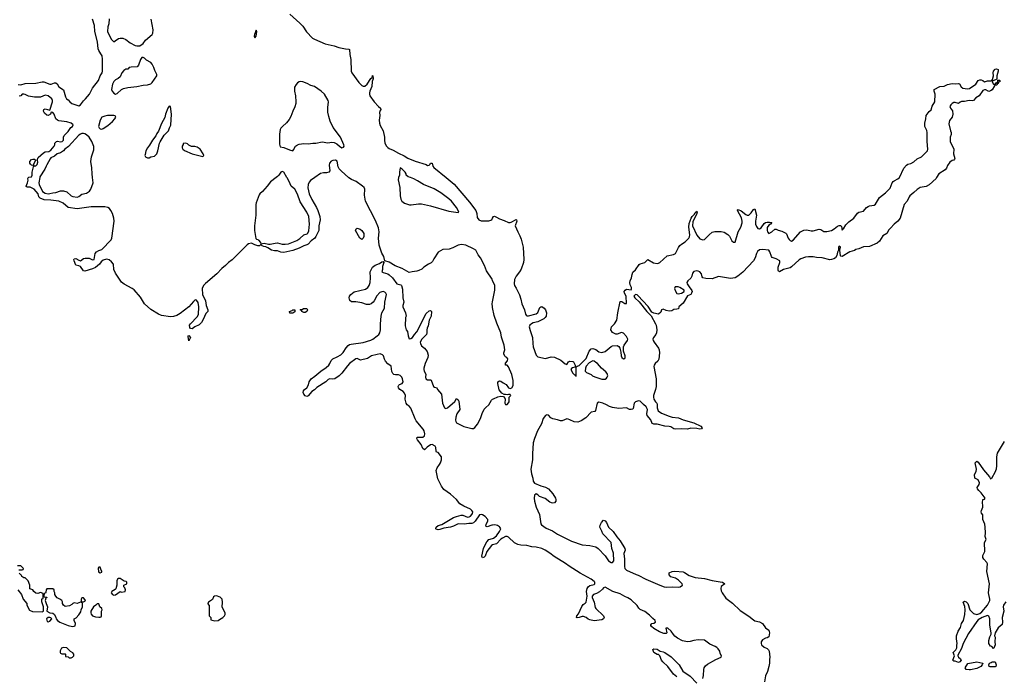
# Model space of a CAD drawing. Header units: inches. Extents: x 2380427 to 2580949, y 385907 to 546039.
# Tile 95 of 121: x 2483817 to 2496691, y 483480 to 492065. Entities that reach past the tile are written whole.
import ezdxf

# ---------------------------------------------------------------- set-up
doc = ezdxf.new("R2010")
doc.units = ezdxf.units.IN
doc.header["$MEASUREMENT"] = 0
for name, color, linetype in [('C4488', 7, 'Continuous'), ('C4489', 7, 'Continuous'), ('C4498', 7, 'Continuous'), ('C4499', 7, 'Continuous')]:
    doc.layers.add(name, color=color, linetype=linetype)

msp = doc.modelspace()

# ---------------------------------------------------------------- linework, layer by layer
at = {"layer": 'C4488', "color": 5}
for points, elevation in [([(2487674, 490000), (2487618, 489962), (2487600, 489940), (2487588, 489911), (2487585, 489865), (2487603, 489790), (2487636, 489716), (2487698, 489610), (2487717, 489570), (2487743, 489490), (2487746, 489450), (2487730, 489370), (2487729, 489310), (2487690, 489230), (2487675, 489210), (2487627, 489173), (2487588, 489130), (2487570, 489120), (2487530, 489108), (2487470, 489076), (2487390, 489045), (2487270, 489020), (2487230, 489027), (2487190, 489042), (2487150, 489042), (2487110, 489050), (2487063, 489083), (2487035, 489095), (2487010, 489098), (2486986, 489110), (2486970, 489126), (2486954, 489110), (2486931, 489109), (2486890, 489119), (2486850, 489141), (2486810, 489133), (2486790, 489120), (2486593, 488927), (2486549, 488891), (2486510, 488849), (2486462, 488810), (2486396, 488744), (2486245, 488615), (2486222, 488590), (2486205, 488550), (2486209, 488470), (2486247, 488390), (2486257, 488330), (2486277, 488270), (2486276, 488250), (2486250, 488222), (2486216, 488144), (2486195, 488105), (2486163, 488077), (2486109, 488051), (2486070, 488021), (2486050, 488028), (2486041, 488041), (2486039, 488070), (2486050, 488090), (2486139, 488181), (2486154, 488210), (2486161, 488310), (2486150, 488367), (2486130, 488398), (2486110, 488400), (2486090, 488382), (2486030, 488310), (2485916, 488224), (2485870, 488198), (2485830, 488184), (2485790, 488180), (2485670, 488199), (2485630, 488216), (2485530, 488276), (2485451, 488350), (2485396, 488436), (2485312, 488532), (2485288, 488550), (2485185, 488605), (2485150, 488635), (2485068, 488750), (2485050, 488798), (2485043, 488870), (2485018, 488898), (2484985, 488925), (2484950, 488935), (2484910, 488922), (2484882, 488898), (2484862, 488870), (2484810, 488827), (2484770, 488808), (2484670, 488776), (2484650, 488781), (2484610, 488838), (2484590, 488848), (2484550, 488857), (2484529, 488910), (2484527, 488930), (2484530, 488937), (2484550, 488941), (2484590, 488919), (2484610, 488914), (2484650, 488941), (2484674, 488946), (2484725, 488945), (2484770, 488926), (2484790, 488930), (2484806, 489010), (2484820, 489030), (2484850, 489048), (2484890, 489060), (2485012, 489188), (2485021, 489210), (2485053, 489430), (2485050, 489470), (2485030, 489532), (2485010, 489570), (2484990, 489595), (2484970, 489609), (2484930, 489619), (2484850, 489616), (2484750, 489620), (2484570, 489593), (2484450, 489608), (2484384, 489664), (2484330, 489694), (2484226, 489706), (2484138, 489710), (2484086, 489730), (2484069, 489750), (2484058, 489790), (2484006, 489850), (2483956, 489876), (2483915, 489875), (2483903, 489883), (2483902, 489890), (2483920, 489930), (2483926, 489966), (2483925, 489985), (2483918, 489990), (2483930, 490000)], 20), ([(2484079, 490000), (2484067, 489930), (2484071, 489910), (2484117, 489817), (2484150, 489797), (2484190, 489790), (2484210, 489793), (2484250, 489802), (2484290, 489806), (2484350, 489829), (2484390, 489829), (2484433, 489813), (2484490, 489762), (2484510, 489752), (2484570, 489745), (2484590, 489752), (2484630, 489782), (2484690, 489798), (2484730, 489822), (2484748, 489850), (2484777, 489930), (2484769, 490000)], 20), ([(2487169, 490000), (2487096, 489944), (2487052, 489888), (2486990, 489820), (2486957, 489790), (2486950, 489777), (2486910, 489672), (2486906, 489650), (2486906, 489510), (2486889, 489370), (2486889, 489309), (2486905, 489205), (2486915, 489195), (2486930, 489191), (2486941, 489181), (2486965, 489150), (2486970, 489134), (2487015, 489145), (2487070, 489131), (2487090, 489131), (2487156, 489144), (2487190, 489146), (2487250, 489130), (2487290, 489128), (2487330, 489133), (2487442, 489178), (2487478, 489202), (2487530, 489251), (2487576, 489264), (2487586, 489274), (2487596, 489304), (2487607, 489390), (2487598, 489490), (2487573, 489550), (2487484, 489684), (2487450, 489784), (2487413, 489850), (2487366, 489886), (2487340, 489950), (2487315, 489995), (2487312, 490000)], 20), ([(2490000, 488657), (2489993, 488673), (2489921, 488781), (2489893, 488850), (2489840, 488950), (2489810, 488990), (2489780, 489050), (2489751, 489070), (2489650, 489115), (2489595, 489125), (2489550, 489115), (2489479, 489081), (2489434, 489066), (2489350, 489058), (2489290, 489026), (2489230, 488940), (2489215, 488905), (2489195, 488885), (2489164, 488870), (2489103, 488830), (2489075, 488805), (2489035, 488785), (2489010, 488776), (2488950, 488770), (2488910, 488759), (2488816, 488810), (2488725, 488845), (2488650, 488893), (2488592, 488912), (2488579, 488970), (2488554, 489014), (2488517, 489117), (2488510, 489210), (2488517, 489290), (2488510, 489345), (2488470, 489439), (2488338, 489690), (2488326, 489770), (2488329, 489849), (2488321, 489870), (2488300, 489890), (2488215, 489950), (2488156, 489976), (2488119, 489999), (2488117, 490000)], 20), ([(2488770, 490000), (2488766, 489970), (2488786, 489870), (2488790, 489763), (2488800, 489720), (2488813, 489690), (2488850, 489668), (2488915, 489645), (2488937, 489643), (2489030, 489656), (2489070, 489656), (2489190, 489629), (2489430, 489561), (2489550, 489544), (2489557, 489550), (2489552, 489570), (2489530, 489609), (2489465, 489690), (2489430, 489722), (2489322, 489802), (2489235, 489855), (2489098, 489910), (2489020, 489960), (2488970, 489984), (2488926, 490000)], 20), ([(2489393, 490000), (2489496, 489916), (2489700, 489680), (2489780, 489570), (2489792, 489530), (2489799, 489479), (2489821, 489450), (2489850, 489436), (2489870, 489433), (2489950, 489434), (2489990, 489450), (2490000, 489471)], 20), ([(2490000, 485458), (2489990, 485458), (2489930, 485436), (2489910, 485444), (2489914, 485470), (2489938, 485510), (2489937, 485530), (2489903, 485570), (2489870, 485591), (2489850, 485595), (2489830, 485590), (2489772, 485508), (2489750, 485486), (2489730, 485476), (2489690, 485477), (2489630, 485471), (2489550, 485472), (2489490, 485442), (2489450, 485428), (2489361, 485419), (2489310, 485399), (2489290, 485397), (2489263, 485403), (2489256, 485410), (2489264, 485430), (2489290, 485450), (2489337, 485463), (2489490, 485557), (2489528, 485570), (2489590, 485587), (2489610, 485585), (2489670, 485561), (2489695, 485565), (2489710, 485572), (2489730, 485597), (2489737, 485610), (2489740, 485630), (2489730, 485650), (2489710, 485664), (2489623, 485703), (2489570, 485737), (2489530, 485790), (2489450, 485860), (2489363, 485923), (2489330, 485964), (2489283, 486063), (2489263, 486170), (2489275, 486205), (2489308, 486250), (2489317, 486270), (2489331, 486311), (2489331, 486350), (2489290, 486405), (2489268, 486410), (2489262, 486422), (2489260, 486470), (2489248, 486490), (2489210, 486509), (2489190, 486506), (2489144, 486476), (2489110, 486443), (2489105, 486445), (2489090, 486459), (2489067, 486510), (2489018, 486570), (2489008, 486590), (2489015, 486605), (2489090, 486607), (2489110, 486624), (2489116, 486650), (2489105, 486690), (2489094, 486710), (2489001, 486821), (2488986, 486846), (2488930, 486986), (2488910, 487010), (2488882, 487030), (2488870, 487050), (2488857, 487103), (2488861, 487150), (2488850, 487181), (2488830, 487204), (2488788, 487228), (2488772, 487250), (2488767, 487270), (2488774, 487286), (2488784, 487296), (2488818, 487310), (2488830, 487330), (2488823, 487370), (2488814, 487390), (2488790, 487414), (2488770, 487423), (2488730, 487421), (2488710, 487427), (2488698, 487438), (2488684, 487464), (2488674, 487534), (2488630, 487566), (2488599, 487599), (2488586, 487626), (2488573, 487670), (2488561, 487681), (2488530, 487694), (2488491, 487689), (2488417, 487670), (2488364, 487636), (2488274, 487614), (2488230, 487635), (2488210, 487629), (2488130, 487570), (2488101, 487539), (2488030, 487444), (2487993, 487410), (2487936, 487370), (2487910, 487365), (2487870, 487370), (2487850, 487360), (2487818, 487330), (2487704, 487256), (2487670, 487225), (2487637, 487203), (2487590, 487149), (2487570, 487138), (2487550, 487148), (2487530, 487169), (2487523, 487190), (2487527, 487213), (2487539, 487230), (2487570, 487251), (2487593, 487290), (2487603, 487330), (2487626, 487370), (2487677, 487403), (2487755, 487470), (2487823, 487517), (2487858, 487550), (2487873, 487570), (2487890, 487610), (2487910, 487630), (2487970, 487657), (2488016, 487684), (2488045, 487715), (2488084, 487776), (2488110, 487805), (2488130, 487816), (2488150, 487821), (2488310, 487843), (2488406, 487874), (2488436, 487890), (2488490, 487932), (2488511, 487949), (2488526, 487970), (2488536, 488010), (2488533, 488090), (2488542, 488190), (2488553, 488230), (2488585, 488295), (2488591, 488370), (2488611, 488470), (2488606, 488490), (2488590, 488503), (2488570, 488509), (2488550, 488507), (2488524, 488496), (2488486, 488454), (2488453, 488390), (2488438, 488370), (2488411, 488349), (2488390, 488340), (2488350, 488341), (2488290, 488363), (2488210, 488375), (2488154, 488374), (2488133, 488393), (2488126, 488430), (2488131, 488450), (2488145, 488470), (2488190, 488506), (2488337, 488543), (2488370, 488562), (2488387, 488590), (2488399, 488630), (2488405, 488690), (2488401, 488770), (2488429, 488831), (2488465, 488855), (2488523, 488877), (2488550, 488898), (2488570, 488902), (2488576, 488890), (2488562, 488838), (2488560, 488800), (2488552, 488770), (2488570, 488758), (2488630, 488742), (2488650, 488728), (2488691, 488691), (2488750, 488610), (2488799, 488599), (2488811, 488590), (2488822, 488542), (2488825, 488430), (2488839, 488370), (2488828, 488330), (2488828, 488310), (2488861, 488230), (2488871, 488190), (2488862, 488170), (2488857, 488063), (2488871, 488010), (2488887, 487987), (2488897, 487930), (2488910, 487894), (2488930, 487896), (2488953, 487910), (2488981, 487950), (2489010, 487982), (2489130, 488225), (2489170, 488257), (2489190, 488262), (2489202, 488250), (2489196, 488190), (2489170, 488138), (2489157, 488063), (2489143, 488030), (2489139, 488010), (2489141, 487970), (2489135, 487950), (2489074, 487890), (2489055, 487850), (2489056, 487830), (2489070, 487802), (2489110, 487772), (2489145, 487725), (2489157, 487677), (2489154, 487650), (2489120, 487570), (2489101, 487510), (2489100, 487490), (2489106, 487470), (2489127, 487430), (2489122, 487390), (2489126, 487370), (2489150, 487356), (2489190, 487356), (2489198, 487350), (2489228, 487268), (2489239, 487259), (2489272, 487250), (2489282, 487230), (2489330, 487171), (2489344, 487050), (2489370, 486992), (2489390, 486982), (2489410, 486991), (2489506, 487074), (2489530, 487114), (2489550, 487094), (2489557, 487077), (2489571, 486970), (2489531, 486910), (2489518, 486870), (2489516, 486830), (2489521, 486810), (2489530, 486796), (2489545, 486785), (2489626, 486746), (2489730, 486719), (2489750, 486721), (2489770, 486735), (2489803, 486777), (2489842, 486850), (2489863, 486917), (2489890, 486971), (2489910, 486994), (2489953, 487030), (2489988, 487092), (2490000, 487103)], 20), ([(2490000, 488302), (2489999, 488310), (2489996, 488350), (2490000, 488374)], 20), ([(2490000, 485197), (2489988, 485192), (2489923, 485110), (2489901, 485050), (2489890, 485037), (2489870, 485030), (2489861, 485050), (2489882, 485150), (2489901, 485199), (2489923, 485237), (2489950, 485268), (2490000, 485282)], 20), ([(2483807, 484873), (2483850, 484874), (2483862, 484878), (2483866, 484890), (2483830, 484926), (2483790, 484926)], 40), ([(2483792, 484610), (2483842, 484550), (2483862, 484490), (2483912, 484432), (2483912, 484410), (2483945, 484345), (2483986, 484326), (2484110, 484325), (2484128, 484332), (2484129, 484390), (2484108, 484452), (2484108, 484492), (2484122, 484498), (2484126, 484510), (2484126, 484550), (2484122, 484562), (2484090, 484578), (2484055, 484565), (2484030, 484569), (2484002, 484590), (2483989, 484609), (2483950, 484626), (2483948, 484670), (2483928, 484730), (2483890, 484766), (2483870, 484766), (2483847, 484787), (2483842, 484802), (2483830, 484806), (2483808, 484830)], 40)]:
    msp.add_lwpolyline(points, dxfattribs=dict(at, elevation=elevation))
for points, elevation in [([(2488290, 489189), (2488263, 489210), (2488209, 489310), (2488215, 489330), (2488230, 489341), (2488270, 489326), (2488290, 489307), (2488315, 489270), (2488315, 489230), (2488310, 489208)], 20), ([(2487348, 488228), (2487346, 488250), (2487379, 488261), (2487390, 488271), (2487414, 488270), (2487413, 488247), (2487390, 488229)], 20), ([(2487530, 488238), (2487506, 488250), (2487502, 488262), (2487486, 488270), (2487490, 488274), (2487510, 488274), (2487526, 488290), (2487571, 488291), (2487578, 488270), (2487570, 488249), (2487550, 488238)], 20), ([(2486030, 487866), (2486018, 487922), (2486018, 487930), (2486030, 487938), (2486050, 487910)], 20), ([(2484870, 484906), (2484850, 484906), (2484845, 484895), (2484846, 484846), (2484870, 484831), (2484890, 484842), (2484893, 484853), (2484882, 484870)], 40), ([(2485130, 484759), (2485110, 484759), (2485098, 484750), (2485087, 484730), (2485086, 484670), (2485076, 484624), (2485067, 484613), (2485022, 484590), (2485011, 484570), (2485030, 484551), (2485050, 484541), (2485070, 484545), (2485129, 484591), (2485150, 484581), (2485194, 484590), (2485201, 484610), (2485190, 484638), (2485178, 484650), (2485178, 484670), (2485218, 484690), (2485218, 484710), (2485210, 484718), (2485185, 484725)], 40), ([(2484250, 484626), (2484170, 484626), (2484162, 484610), (2484160, 484580), (2484153, 484567), (2484138, 484562), (2484134, 484530), (2484138, 484518), (2484170, 484514), (2484172, 484510), (2484158, 484502), (2484152, 484470), (2484162, 484430), (2484182, 484390), (2484174, 484330), (2484210, 484312), (2484250, 484305), (2484272, 484290), (2484291, 484250), (2484292, 484230), (2484311, 484211), (2484342, 484190), (2484450, 484146), (2484508, 484132), (2484530, 484134), (2484542, 484138), (2484548, 484170), (2484528, 484210), (2484528, 484230), (2484555, 484245), (2484590, 484282), (2484617, 484323), (2484619, 484350), (2484638, 484390), (2484638, 484438), (2484627, 484447), (2484610, 484448), (2484570, 484433), (2484530, 484439), (2484510, 484433), (2484500, 484420), (2484470, 484401), (2484410, 484395), (2484389, 484410), (2484378, 484430), (2484375, 484455), (2484369, 484470), (2484342, 484490), (2484307, 484507), (2484289, 484529), (2484275, 484550), (2484278, 484570), (2484266, 484590), (2484266, 484610)], 40), ([(2484650, 484506), (2484630, 484506), (2484622, 484490), (2484622, 484462), (2484630, 484454), (2484650, 484454), (2484670, 484462), (2484678, 484470), (2484670, 484486)], 40), ([(2486390, 484533), (2486362, 484530), (2486350, 484518), (2486337, 484483), (2486285, 484450), (2486282, 484438), (2486274, 484430), (2486293, 484407), (2486293, 484273), (2486314, 484250), (2486318, 484218), (2486370, 484206), (2486410, 484211), (2486430, 484221), (2486475, 484250), (2486495, 484270), (2486502, 484290), (2486502, 484310), (2486463, 484383), (2486469, 484451), (2486464, 484490), (2486437, 484517)], 40), ([(2484850, 484426), (2484830, 484426), (2484814, 484410), (2484782, 484390), (2484745, 484330), (2484746, 484310), (2484751, 484291), (2484771, 484271), (2484810, 484258), (2484850, 484252), (2484870, 484254), (2484882, 484258), (2484887, 484273), (2484888, 484330), (2484895, 484350), (2484890, 484366), (2484866, 484390)], 40), ([(2484190, 484249), (2484166, 484230), (2484178, 484198), (2484190, 484191), (2484210, 484201), (2484238, 484230), (2484223, 484243), (2484210, 484249)], 40), ([(2484390, 483859), (2484362, 483850), (2484345, 483815), (2484345, 483790), (2484350, 483782), (2484370, 483774), (2484410, 483772), (2484414, 483770), (2484418, 483738), (2484450, 483734), (2484462, 483722), (2484490, 483722), (2484506, 483730), (2484526, 483750), (2484526, 483770), (2484510, 483786), (2484483, 483803), (2484432, 483852)], 40)]:
    msp.add_lwpolyline(points, close=True, dxfattribs=dict(at, elevation=elevation))
at = {"layer": 'C4489', "color": 5, "elevation": 20}
for points in [[(2483797, 491217), (2483830, 491214), (2483890, 491230), (2484030, 491235), (2484113, 491253), (2484132, 491252), (2484210, 491220), (2484230, 491223), (2484270, 491238), (2484290, 491237), (2484305, 491225), (2484330, 491185), (2484389, 491149), (2484415, 491055), (2484431, 491031), (2484450, 491018), (2484471, 490990), (2484498, 490970), (2484590, 490939), (2484610, 490951), (2484650, 491004), (2484679, 491030), (2484729, 491090), (2484769, 491170), (2484846, 491270), (2484870, 491330), (2484895, 491370), (2484901, 491390), (2484900, 491550), (2484895, 491590), (2484880, 491620), (2484850, 491662), (2484842, 491682), (2484835, 491775), (2484798, 491910), (2484793, 491990), (2484770, 492070)], [(2484986, 492074), (2484982, 492010), (2484971, 491970), (2484967, 491910), (2485011, 491811), (2485050, 491774), (2485066, 491790), (2485110, 491818), (2485130, 491825), (2485164, 491824), (2485205, 491805), (2485262, 491762), (2485327, 491727), (2485350, 491721), (2485390, 491721), (2485430, 491753), (2485461, 491799), (2485550, 491869), (2485559, 491890), (2485561, 491930), (2485534, 492070)], [(2487350, 492135), (2487479, 492019), (2487518, 491978), (2487567, 491907), (2487645, 491825), (2487670, 491810), (2487810, 491750), (2487930, 491721), (2487990, 491701), (2488076, 491684), (2488121, 491681), (2488130, 491673), (2488132, 491610), (2488145, 491545), (2488150, 491390), (2488158, 491370), (2488250, 491242), (2488290, 491206), (2488310, 491197), (2488330, 491196), (2488359, 491221), (2488410, 491297), (2488424, 491310), (2488430, 491333), (2488436, 491330), (2488439, 491290), (2488425, 491255), (2488422, 491190), (2488394, 491130), (2488389, 491110), (2488389, 491090), (2488397, 491070), (2488451, 490990), (2488510, 490928), (2488536, 490910), (2488539, 490890), (2488530, 490876), (2488523, 490850), (2488525, 490810), (2488518, 490750), (2488523, 490710), (2488530, 490683), (2488570, 490610), (2488586, 490530), (2488587, 490487), (2488593, 490453), (2488610, 490417), (2488630, 490393), (2488650, 490379), (2488699, 490359), (2488770, 490319), (2488844, 490284), (2488894, 490254), (2488990, 490217), (2489132, 490172), (2489150, 490159), (2489170, 490162), (2489184, 490176), (2489190, 490190), (2489210, 490191), (2489217, 490150), (2489232, 490132), (2489393, 490000)], [(2483930, 490000), (2483935, 490005), (2483973, 490010), (2483979, 490030), (2483979, 490070), (2483998, 490142), (2484007, 490153), (2484030, 490156), (2484046, 490170), (2484056, 490204), (2484049, 490229), (2484046, 490230), (2484059, 490261), (2484130, 490325), (2484150, 490336), (2484197, 490343), (2484222, 490358), (2484269, 490410), (2484278, 490430), (2484275, 490450), (2484298, 490470), (2484310, 490475), (2484350, 490466), (2484373, 490470), (2484389, 490490), (2484389, 490529), (2484397, 490550), (2484450, 490604), (2484487, 490653), (2484506, 490670), (2484515, 490690), (2484490, 490711), (2484434, 490730), (2484330, 490743), (2484310, 490753), (2484290, 490770), (2484268, 490828), (2484250, 490851), (2484230, 490854), (2484220, 490830), (2484190, 490811), (2484170, 490818), (2484143, 490843), (2484127, 490870), (2484131, 490889), (2484150, 490900), (2484210, 490881), (2484244, 490990), (2484245, 491010), (2484238, 491030), (2484189, 491070), (2484150, 491078), (2484090, 491053), (2484010, 491050), (2483930, 491064), (2483890, 491088), (2483870, 491093), (2483850, 491090), (2483830, 491069), (2483810, 491066)], [(2484769, 490000), (2484763, 490050), (2484760, 490130), (2484749, 490211), (2484758, 490270), (2484785, 490365), (2484788, 490408), (2484761, 490470), (2484727, 490527), (2484690, 490560), (2484670, 490572), (2484650, 490576), (2484630, 490577), (2484610, 490570), (2484590, 490554), (2484454, 490406), (2484408, 490370), (2484390, 490349), (2484350, 490326), (2484306, 490310), (2484270, 490281), (2484223, 490257), (2484214, 490246), (2484174, 490166), (2484161, 490150), (2484147, 490110), (2484081, 490010), (2484079, 490000)], [(2488117, 490000), (2488023, 490083), (2487994, 490114), (2487982, 490142), (2487970, 490215), (2487946, 490226), (2487910, 490224), (2487890, 490216), (2487867, 490190), (2487864, 490164), (2487873, 490090), (2487861, 490070), (2487830, 490064), (2487790, 490063), (2487750, 490052), (2487674, 490000)], [(2488926, 490000), (2488898, 490010), (2488869, 490030), (2488868, 490050), (2488858, 490070), (2488817, 490110), (2488790, 490128), (2488782, 490070), (2488782, 490030), (2488770, 490001), (2488770, 490000)], [(2487312, 490000), (2487270, 490069), (2487250, 490081), (2487230, 490073), (2487204, 490030), (2487190, 490016), (2487169, 490000)]]:
    msp.add_lwpolyline(points, dxfattribs=at)
for points in [[(2486910, 491927), (2486885, 491870), (2486881, 491850), (2486890, 491826), (2486911, 491851), (2486919, 491910)], [(2485430, 491572), (2485414, 491570), (2485395, 491545), (2485371, 491470), (2485351, 491449), (2485276, 491444), (2485250, 491438), (2485230, 491418), (2485204, 491416), (2485180, 491400), (2485151, 491369), (2485130, 491318), (2485105, 491295), (2485070, 491278), (2485050, 491255), (2485030, 491222), (2485018, 491150), (2485026, 491130), (2485050, 491102), (2485070, 491093), (2485090, 491099), (2485150, 491150), (2485175, 491165), (2485230, 491179), (2485350, 491189), (2485430, 491209), (2485490, 491214), (2485530, 491226), (2485550, 491242), (2485610, 491330), (2485608, 491350), (2485582, 491402), (2485570, 491439), (2485550, 491481), (2485530, 491506), (2485477, 491537), (2485450, 491562)], [(2487490, 491255), (2487470, 491251), (2487450, 491237), (2487430, 491218), (2487410, 491181), (2487408, 491130), (2487424, 491070), (2487428, 490990), (2487428, 490970), (2487415, 490925), (2487387, 490870), (2487362, 490798), (2487340, 490760), (2487305, 490715), (2487252, 490670), (2487230, 490646), (2487223, 490630), (2487212, 490570), (2487216, 490436), (2487224, 490404), (2487270, 490394), (2487344, 490364), (2487390, 490352), (2487399, 490361), (2487424, 490410), (2487449, 490430), (2487470, 490437), (2487530, 490445), (2487590, 490442), (2487650, 490450), (2487690, 490450), (2487770, 490467), (2487845, 490455), (2487897, 490463), (2487930, 490458), (2487963, 490443), (2487997, 490410), (2488030, 490391), (2488050, 490396), (2488058, 490410), (2488055, 490430), (2488010, 490530), (2487917, 490657), (2487878, 490738), (2487857, 490797), (2487846, 490854), (2487844, 490916), (2487856, 490990), (2487852, 491010), (2487803, 491090), (2487757, 491130), (2487670, 491190), (2487624, 491204), (2487577, 491230), (2487518, 491250)], [(2485770, 490934), (2485754, 490910), (2485724, 490830), (2485713, 490787), (2485670, 490709), (2485632, 490608), (2485610, 490576), (2485596, 490544), (2485553, 490490), (2485516, 490424), (2485486, 490390), (2485466, 490350), (2485458, 490302), (2485452, 490290), (2485462, 490270), (2485490, 490258), (2485510, 490258), (2485532, 490272), (2485578, 490282), (2485610, 490312), (2485624, 490350), (2485646, 490450), (2485653, 490467), (2485705, 490555), (2485761, 490610), (2485775, 490650), (2485795, 490685), (2485803, 490830), (2485790, 490930)], [(2485050, 490811), (2484965, 490810), (2484930, 490805), (2484890, 490790), (2484868, 490750), (2484848, 490670), (2484856, 490650), (2484870, 490636), (2484890, 490632), (2484910, 490640), (2484970, 490680), (2485030, 490732), (2485063, 490770), (2485073, 490790), (2485066, 490806)], [(2485990, 490449), (2485954, 490446), (2485954, 490434), (2485942, 490410), (2485941, 490390), (2485951, 490370), (2485970, 490356), (2486070, 490311), (2486210, 490276), (2486224, 490290), (2486217, 490310), (2486175, 490370), (2486138, 490398), (2486108, 490408), (2486065, 490405), (2486030, 490422), (2486010, 490442)], [(2483990, 490158), (2483970, 490162), (2483957, 490177), (2483949, 490190), (2483949, 490210), (2483970, 490235), (2483990, 490243), (2484010, 490241), (2484025, 490230), (2483996, 490170), (2483997, 490163)]]:
    msp.add_lwpolyline(points, close=True, dxfattribs=at)
at = {"layer": 'C4498', "color": 5, "elevation": 20}
for points in [[(2490000, 489471), (2490010, 489491), (2490026, 489494), (2490050, 489485), (2490090, 489459), (2490150, 489440), (2490210, 489414), (2490230, 489412), (2490244, 489416), (2490310, 489451), (2490313, 489450), (2490317, 489430), (2490297, 489370), (2490329, 489290), (2490358, 489238), (2490374, 489194), (2490398, 489090), (2490410, 488930), (2490405, 488890), (2490375, 488805), (2490353, 488767), (2490309, 488710), (2490288, 488670), (2490282, 488610), (2490287, 488590), (2490310, 488554), (2490350, 488466), (2490369, 488409), (2490382, 488350), (2490417, 488270), (2490430, 488215), (2490441, 488201), (2490450, 488194), (2490470, 488191), (2490570, 488217), (2490590, 488236), (2490620, 488300), (2490630, 488310), (2490646, 488314), (2490675, 488295), (2490690, 488270), (2490703, 488230), (2490700, 488190), (2490688, 488170), (2490670, 488153), (2490590, 488116), (2490530, 488100), (2490510, 488090), (2490488, 488070), (2490480, 488050), (2490490, 488003), (2490524, 487910), (2490525, 487830), (2490530, 487787), (2490570, 487678), (2490590, 487658), (2490690, 487634), (2490765, 487655), (2490810, 487651), (2490894, 487614), (2490950, 487564), (2490970, 487558), (2490994, 487590), (2491010, 487601), (2491050, 487595), (2491057, 487590), (2491081, 487550), (2491082, 487530), (2491077, 487523), (2491045, 487515), (2491030, 487504), (2491022, 487490), (2491050, 487443), (2491070, 487422), (2491080, 487420), (2491090, 487405), (2491094, 487406), (2491095, 487525), (2491105, 487535), (2491130, 487544), (2491155, 487565), (2491223, 487637), (2491265, 487730), (2491290, 487762), (2491310, 487765), (2491350, 487751), (2491390, 487723), (2491430, 487715), (2491474, 487726), (2491550, 487791), (2491570, 487799), (2491630, 487803), (2491651, 487791), (2491663, 487770), (2491679, 487719), (2491682, 487670), (2491689, 487649), (2491710, 487631), (2491730, 487636), (2491735, 487650), (2491735, 487670), (2491711, 487731), (2491712, 487788), (2491720, 487810), (2491766, 487870), (2491770, 487890), (2491750, 487921), (2491710, 487967), (2491687, 487973), (2491630, 487955), (2491610, 487955), (2491570, 487975), (2491544, 488010), (2491555, 488050), (2491593, 488087), (2491625, 488135), (2491638, 488230), (2491670, 488382), (2491690, 488381), (2491730, 488354), (2491750, 488354), (2491746, 488450), (2491725, 488490), (2491720, 488510), (2491734, 488530), (2491750, 488542), (2491810, 488534), (2491816, 488544), (2491815, 488565), (2491800, 488600), (2491794, 488630), (2491798, 488650), (2491817, 488690), (2491825, 488735), (2491836, 488764), (2491870, 488795), (2491917, 488863), (2491930, 488872), (2491989, 488890), (2492030, 488928), (2492105, 488885), (2492150, 488875), (2492170, 488880), (2492186, 488890), (2492284, 488976), (2492367, 488993), (2492390, 489009), (2492406, 489034), (2492430, 489087), (2492448, 489112), (2492470, 489131), (2492519, 489161), (2492568, 489210), (2492576, 489224), (2492580, 489250), (2492568, 489352), (2492570, 489398), (2492595, 489470), (2492608, 489492), (2492639, 489521), (2492650, 489542), (2492656, 489544), (2492670, 489563), (2492675, 489550), (2492672, 489530), (2492620, 489420), (2492613, 489370), (2492670, 489247), (2492710, 489200), (2492750, 489188), (2492770, 489190), (2492830, 489254), (2492870, 489286), (2492906, 489294), (2492990, 489294), (2493030, 489285), (2493078, 489258), (2493096, 489236), (2493130, 489175), (2493150, 489158), (2493170, 489154), (2493211, 489289), (2493247, 489350), (2493263, 489410), (2493263, 489430), (2493253, 489473), (2493202, 489570), (2493202, 489578), (2493210, 489582), (2493250, 489567), (2493310, 489516), (2493330, 489508), (2493350, 489511), (2493361, 489519), (2493381, 489539), (2493410, 489585), (2493430, 489591), (2493451, 489510), (2493436, 489430), (2493438, 489390), (2493450, 489359), (2493470, 489334), (2493490, 489331), (2493510, 489344), (2493550, 489401), (2493570, 489413), (2493590, 489419), (2493619, 489419), (2493651, 489411), (2493634, 489390), (2493610, 489378), (2493591, 489349), (2493591, 489310), (2493596, 489290), (2493610, 489271), (2493652, 489290), (2493690, 489325), (2493710, 489325), (2493733, 489313), (2493780, 489300), (2493834, 489274), (2493844, 489264), (2493864, 489210), (2493876, 489190), (2493890, 489176), (2493910, 489170), (2493930, 489181), (2494027, 489293), (2494070, 489312), (2494110, 489319), (2494165, 489305), (2494190, 489304), (2494270, 489324), (2494290, 489321), (2494330, 489295), (2494370, 489294), (2494432, 489310), (2494467, 489330), (2494510, 489365), (2494530, 489374), (2494550, 489376), (2494563, 489363), (2494570, 489314), (2494575, 489325), (2494590, 489332), (2494617, 489383), (2494658, 489422), (2494725, 489470), (2494770, 489536), (2494790, 489550), (2494850, 489562), (2494890, 489608), (2494910, 489622), (2494930, 489630), (2494990, 489640), (2495007, 489653), (2495059, 489741), (2495138, 489802), (2495197, 489863), (2495223, 489930), (2495237, 489950), (2495250, 489960), (2495298, 489982), (2495319, 490000)], [(2495805, 490000), (2495799, 489990), (2495710, 489904), (2495670, 489885), (2495590, 489870), (2495550, 489845), (2495510, 489805), (2495457, 489763), (2495447, 489750), (2495419, 489690), (2495383, 489650), (2495329, 489470), (2495297, 489430), (2495249, 489391), (2495202, 489338), (2495183, 489317), (2495157, 489270), (2495103, 489237), (2495059, 489170), (2495030, 489142), (2494930, 489101), (2494850, 489093), (2494790, 489068), (2494750, 489058), (2494730, 489046), (2494670, 489030), (2494570, 488968), (2494552, 488972), (2494550, 488978), (2494539, 489050), (2494549, 489090), (2494530, 489105), (2494524, 489090), (2494522, 489050), (2494510, 489024), (2494500, 488980), (2494484, 488950), (2494463, 488937), (2494432, 488928), (2494410, 488926), (2494310, 488952), (2494235, 488955), (2494190, 488966), (2494130, 488965), (2494090, 488958), (2494030, 488936), (2494010, 488924), (2493910, 488833), (2493890, 488820), (2493802, 488798), (2493750, 488769), (2493738, 488778), (2493732, 488792), (2493734, 488830), (2493758, 488890), (2493754, 488910), (2493710, 488939), (2493656, 488956), (2493647, 488967), (2493625, 489030), (2493610, 489050), (2493530, 489059), (2493490, 489054), (2493466, 489034), (2493451, 489010), (2493433, 488950), (2493410, 488910), (2493270, 488762), (2493205, 488710), (2493170, 488688), (2493110, 488679), (2492953, 488707), (2492870, 488676), (2492790, 488680), (2492751, 488691), (2492742, 488702), (2492730, 488740), (2492709, 488770), (2492690, 488779), (2492670, 488780), (2492630, 488772), (2492616, 488750), (2492606, 488710), (2492594, 488686), (2492554, 488650), (2492539, 488630), (2492546, 488610), (2492570, 488571), (2492605, 488525), (2492608, 488510), (2492603, 488490), (2492590, 488473), (2492547, 488453), (2492490, 488358), (2492436, 488310), (2492430, 488286), (2492410, 488278), (2492370, 488275), (2492342, 488258), (2492310, 488255), (2492270, 488262), (2492230, 488281), (2492210, 488270), (2492198, 488242), (2492170, 488215), (2492110, 488226), (2492083, 488243), (2492033, 488313), (2491899, 488459), (2491890, 488468), (2491870, 488473), (2491858, 488462), (2491849, 488450), (2491859, 488430), (2491918, 488378), (2492015, 488250), (2492072, 488192), (2492131, 488090), (2492137, 488070), (2492148, 488008), (2492144, 487970), (2492136, 487950), (2492104, 487910), (2492095, 487890), (2492099, 487870), (2492111, 487850), (2492171, 487770), (2492180, 487750), (2492184, 487710), (2492175, 487625), (2492161, 487599), (2492124, 487570), (2492113, 487550), (2492110, 487530), (2492137, 487370), (2492138, 487270), (2492132, 487230), (2492103, 487150), (2492103, 487130), (2492110, 487102), (2492130, 487069), (2492147, 487050), (2492154, 487034), (2492154, 486990), (2492167, 486950), (2492210, 486920), (2492310, 486880), (2492350, 486868), (2492430, 486858), (2492494, 486834), (2492630, 486794), (2492721, 486750), (2492739, 486730), (2492730, 486717), (2492710, 486712), (2492670, 486722), (2492590, 486725), (2492548, 486712), (2492470, 486717), (2492390, 486710), (2492370, 486715), (2492330, 486740), (2492310, 486747), (2492252, 486752), (2492150, 486777), (2492110, 486775), (2492099, 486779), (2492087, 486787), (2492070, 486833), (2492020, 486890), (2492016, 486910), (2492025, 486970), (2492010, 487005), (2491973, 487033), (2491930, 487078), (2491910, 487081), (2491869, 487070), (2491850, 487050), (2491839, 486981), (2491829, 486971), (2491812, 486968), (2491790, 486970), (2491749, 486989), (2491650, 486983), (2491570, 486994), (2491530, 487008), (2491490, 487031), (2491443, 487050), (2491390, 487064), (2491369, 487050), (2491345, 486955), (2491336, 486944), (2491290, 486933), (2491221, 486859), (2491159, 486821), (2491116, 486804), (2491065, 486805), (2491010, 486835), (2490990, 486843), (2490970, 486845), (2490910, 486819), (2490890, 486820), (2490850, 486835), (2490787, 486847), (2490761, 486861), (2490730, 486893), (2490710, 486899), (2490691, 486890), (2490663, 486850), (2490638, 486782), (2490587, 486690), (2490548, 486590), (2490532, 486532), (2490522, 486390), (2490523, 486310), (2490498, 486190), (2490507, 486127), (2490525, 486070), (2490530, 486032), (2490550, 486006), (2490630, 485971), (2490694, 485954), (2490730, 485931), (2490790, 485866), (2490821, 485810), (2490827, 485790), (2490826, 485770), (2490811, 485750), (2490790, 485745), (2490770, 485749), (2490750, 485757), (2490687, 485807), (2490612, 485832), (2490590, 485854), (2490570, 485864), (2490550, 485849), (2490545, 485810), (2490549, 485771), (2490570, 485690), (2490614, 485594), (2490632, 485472), (2490640, 485460), (2490699, 485419), (2490782, 485382), (2490850, 485338), (2491030, 485245), (2491170, 485199), (2491270, 485191), (2491352, 485172), (2491380, 485150), (2491474, 485054), (2491516, 484990), (2491550, 484968), (2491570, 484966), (2491584, 484990), (2491579, 485090), (2491561, 485150), (2491551, 485230), (2491442, 485342), (2491430, 485377), (2491403, 485430), (2491405, 485455), (2491422, 485490), (2491450, 485523), (2491470, 485513), (2491490, 485492), (2491515, 485430), (2491575, 485375), (2491624, 485304), (2491670, 485250), (2491729, 485150), (2491734, 485130), (2491716, 485084), (2491727, 485010), (2491724, 484916), (2491729, 484890), (2491750, 484869), (2491879, 484810), (2491903, 484803), (2492005, 484750), (2492186, 484670), (2492244, 484650), (2492270, 484646), (2492350, 484648), (2492430, 484644), (2492452, 484650), (2492485, 484670), (2492479, 484690), (2492430, 484738), (2492390, 484764), (2492330, 484782), (2492309, 484809), (2492309, 484831), (2492349, 484850), (2492385, 484855), (2492490, 484844), (2492510, 484836), (2492570, 484798), (2492650, 484770), (2492770, 484759), (2492870, 484734), (2492977, 484717), (2493005, 484710), (2493036, 484690), (2492990, 484655), (2492983, 484630), (2492990, 484599), (2493004, 484570), (2493050, 484501), (2493138, 484438), (2493239, 484339), (2493350, 484268), (2493410, 484217), (2493430, 484204), (2493491, 484191), (2493530, 484171), (2493570, 484116), (2493610, 484082), (2493619, 484050), (2493610, 483995), (2493590, 483982), (2493570, 483979), (2493530, 483959), (2493511, 483930), (2493511, 483910), (2493518, 483890), (2493550, 483861), (2493590, 483844), (2493608, 483828), (2493616, 483810), (2493627, 483730), (2493621, 483699), (2493620, 483650), (2493614, 483610), (2493596, 483544), (2493570, 483486), (2493557, 483410)], [(2490000, 488374), (2490029, 488529), (2490031, 488591), (2490000, 488657)], [(2490000, 487103), (2490010, 487110), (2490070, 487136), (2490110, 487142), (2490140, 487140), (2490153, 487133), (2490164, 487104), (2490161, 487050), (2490170, 487032), (2490190, 487032), (2490210, 487054), (2490215, 487070), (2490218, 487130), (2490238, 487150), (2490236, 487156), (2490230, 487166), (2490210, 487166), (2490190, 487158), (2490170, 487166), (2490150, 487166), (2490123, 487183), (2490087, 487227), (2490069, 487310), (2490069, 487330), (2490090, 487341), (2490110, 487338), (2490137, 487317), (2490177, 487297), (2490210, 487251), (2490230, 487245), (2490250, 487251), (2490270, 487282), (2490270, 487346), (2490250, 487426), (2490210, 487526), (2490190, 487546), (2490169, 487550), (2490170, 487574), (2490196, 487604), (2490198, 487630), (2490188, 487648), (2490170, 487655), (2490163, 487663), (2490149, 487690), (2490149, 487710), (2490161, 487750), (2490152, 487810), (2490115, 487915), (2490110, 487971), (2490056, 488096), (2490019, 488199), (2490000, 488302)], [(2496710, 484454), (2496680, 484410), (2496676, 484390), (2496684, 484330), (2496663, 484250), (2496666, 484190), (2496662, 484158), (2496610, 484115), (2496571, 484050), (2496564, 484010), (2496571, 483990), (2496565, 483930), (2496571, 483890), (2496554, 483850), (2496550, 483846), (2496528, 483868), (2496510, 483875), (2496489, 483909), (2496488, 483950), (2496503, 483997), (2496520, 484030), (2496520, 484050), (2496501, 484150), (2496502, 484230), (2496488, 484268), (2496470, 484275), (2496402, 484250), (2496350, 484218), (2496330, 484198), (2496221, 484039), (2496151, 483909), (2496130, 483846), (2496084, 483756), (2496082, 483750), (2496091, 483731), (2496118, 483710), (2496125, 483690), (2496111, 483669), (2496090, 483662), (2496050, 483678), (2496030, 483678), (2496018, 483690), (2496038, 483750), (2496022, 483790), (2496055, 483825), (2496068, 483852), (2496069, 483889), (2496075, 483910), (2496066, 483970), (2496065, 484010), (2496089, 484070), (2496120, 484120), (2496132, 484170), (2496156, 484210), (2496173, 484287), (2496180, 484350), (2496173, 484393), (2496155, 484450), (2496170, 484461), (2496190, 484456), (2496215, 484430), (2496241, 484350), (2496290, 484301), (2496330, 484287), (2496370, 484301), (2496398, 484322), (2496470, 484410), (2496502, 484470), (2496502, 484490), (2496482, 484570), (2496497, 484690), (2496464, 484850), (2496472, 484950), (2496464, 484970), (2496422, 485010), (2496408, 485032), (2496410, 485058), (2496438, 485110), (2496430, 485230), (2496455, 485270), (2496442, 485310), (2496446, 485354), (2496442, 485430), (2496435, 485470), (2496412, 485530), (2496409, 485590), (2496394, 485614), (2496389, 485630), (2496393, 485650), (2496412, 485690), (2496412, 485712), (2496404, 485750), (2496409, 485790), (2496430, 485798), (2496442, 485810), (2496390, 485878), (2496356, 485910), (2496342, 485930), (2496335, 485950), (2496362, 485990), (2496365, 486010), (2496350, 486049), (2496304, 486070), (2496303, 486117), (2496323, 486157), (2496326, 486190), (2496309, 486271), (2496330, 486292), (2496350, 486282), (2496420, 486180), (2496497, 486090), (2496510, 486062), (2496530, 486078), (2496573, 486147), (2496589, 486191), (2496594, 486230), (2496595, 486350), (2496604, 486396), (2496694, 486550)], [(2490000, 485282), (2490010, 485285), (2490050, 485316), (2490090, 485373), (2490106, 485410), (2490097, 485430), (2490090, 485435), (2490063, 485450), (2490030, 485459), (2490000, 485458)], [(2492750, 483450), (2492758, 483490), (2492761, 483570), (2492768, 483592), (2492783, 483617), (2492810, 483639), (2492918, 483702), (2492989, 483731), (2492991, 483750), (2492977, 483777), (2492970, 483807), (2492950, 483839), (2492930, 483857), (2492910, 483872), (2492839, 483899), (2492773, 483953), (2492690, 483958), (2492633, 483950), (2492585, 483935), (2492550, 483931), (2492484, 483944), (2492419, 483979), (2492384, 484004), (2492365, 484025), (2492336, 484070), (2492290, 484111), (2492267, 484110), (2492279, 484050), (2492270, 484039), (2492241, 484041), (2492183, 484063), (2492107, 484107), (2492078, 484130), (2492070, 484145), (2492070, 484155), (2492083, 484170), (2492110, 484176), (2492132, 484188), (2492128, 484210), (2492095, 484235), (2492050, 484281), (2491990, 484326), (2491930, 484353), (2491913, 484370), (2491890, 484405), (2491810, 484479), (2491770, 484506), (2491730, 484522), (2491670, 484559), (2491571, 484591), (2491470, 484646), (2491450, 484637), (2491439, 484621), (2491397, 484583), (2491358, 484562), (2491321, 484550), (2491303, 484530), (2491303, 484510), (2491327, 484450), (2491341, 484381), (2491350, 484366), (2491451, 484270), (2491461, 484250), (2491451, 484230), (2491430, 484219), (2491330, 484205), (2491270, 484217), (2491248, 484228), (2491224, 484250), (2491190, 484262), (2491170, 484262), (2491130, 484247), (2491105, 484245), (2491099, 484250), (2491101, 484270), (2491122, 484298), (2491165, 484395), (2491183, 484417), (2491210, 484435), (2491223, 484450), (2491235, 484530), (2491227, 484590), (2491237, 484630), (2491249, 484651), (2491270, 484667), (2491330, 484679), (2491336, 484690), (2491336, 484710), (2491330, 484719), (2491287, 484750), (2491147, 484827), (2491000, 484920), (2490954, 484954), (2490805, 485045), (2490749, 485090), (2490686, 485130), (2490643, 485150), (2490570, 485170), (2490515, 485175), (2490449, 485190), (2490370, 485196), (2490330, 485205), (2490287, 485227), (2490210, 485298), (2490190, 485307), (2490170, 485309), (2490130, 485288), (2490107, 485273), (2490050, 485214), (2490000, 485197)], [(2492410, 483473), (2492364, 483510), (2492290, 483610), (2492226, 483670), (2492210, 483690), (2492187, 483747), (2492177, 483757), (2492170, 483764), (2492150, 483766), (2492110, 483790), (2492095, 483830), (2492110, 483839), (2492150, 483833), (2492190, 483811), (2492230, 483802), (2492252, 483792), (2492333, 483733), (2492438, 483630), (2492489, 483549), (2492584, 483484), (2492670, 483390)]]:
    msp.add_lwpolyline(points, dxfattribs=at)
for points in [[(2492428, 488570), (2492388, 488570), (2492378, 488550), (2492390, 488514), (2492410, 488487), (2492430, 488480), (2492450, 488486), (2492470, 488491), (2492504, 488510), (2492504, 488530), (2492450, 488563)], [(2491310, 487604), (2491300, 487600), (2491263, 487577), (2491224, 487536), (2491213, 487510), (2491211, 487471), (2491230, 487451), (2491290, 487425), (2491307, 487410), (2491336, 487396), (2491430, 487364), (2491470, 487365), (2491490, 487377), (2491500, 487390), (2491506, 487410), (2491499, 487439), (2491481, 487461), (2491422, 487510), (2491370, 487569), (2491350, 487585), (2491330, 487599)], [(2496230, 483563), (2496190, 483569), (2496178, 483590), (2496214, 483646), (2496330, 483671), (2496412, 483650), (2496402, 483630), (2496382, 483610), (2496351, 483589), (2496330, 483581), (2496250, 483566)], [(2496570, 483602), (2496504, 483604), (2496495, 483610), (2496489, 483630), (2496499, 483650), (2496518, 483662), (2496530, 483668), (2496570, 483671), (2496586, 483630), (2496582, 483610)]]:
    msp.add_lwpolyline(points, close=True, dxfattribs=at)
at = {"layer": 'C4499', "color": 5, "elevation": 20}
msp.add_lwpolyline([(2495319, 490000), (2495320, 490000), (2495375, 490125), (2495410, 490162), (2495430, 490175), (2495470, 490185), (2495510, 490206), (2495550, 490244), (2495607, 490273), (2495687, 490350), (2495693, 490370), (2495683, 490470), (2495683, 490590), (2495677, 490616), (2495650, 490670), (2495650, 490710), (2495666, 490770), (2495669, 490810), (2495710, 490865), (2495733, 490887), (2495747, 490933), (2495784, 490990), (2495786, 491090), (2495774, 491130), (2495775, 491150), (2495850, 491190), (2495904, 491196), (2495950, 491217), (2496010, 491232), (2496052, 491228), (2496090, 491230), (2496106, 491226), (2496128, 491188), (2496150, 491171), (2496210, 491161), (2496237, 491163), (2496320, 491220), (2496349, 491270), (2496370, 491279), (2496390, 491279), (2496411, 491271), (2496430, 491252), (2496470, 491265), (2496516, 491264), (2496529, 491271), (2496538, 491282), (2496549, 491330), (2496544, 491370), (2496550, 491392), (2496570, 491418), (2496590, 491422), (2496610, 491414), (2496611, 491390), (2496592, 491330), (2496594, 491286), (2496546, 491266), (2496534, 491266), (2496532, 491250), (2496550, 491222), (2496570, 491222), (2496576, 491224), (2496583, 491237), (2496606, 491250), (2496606, 491274), (2496630, 491274), (2496634, 491270), (2496634, 491250), (2496614, 491246), (2496612, 491230), (2496597, 491223), (2496591, 491210), (2496573, 491207), (2496561, 491199), (2496530, 491148), (2496510, 491133), (2496490, 491127), (2496478, 491130), (2496449, 491149), (2496430, 491149), (2496410, 491139), (2496361, 491070), (2496319, 491041), (2496290, 491009), (2496270, 491004), (2496230, 491009), (2496170, 490993), (2496130, 490996), (2496112, 490988), (2496090, 490970), (2496050, 490981), (2496030, 490981), (2496010, 490969), (2495991, 490950), (2495979, 490930), (2495987, 490910), (2496013, 490873), (2496017, 490830), (2496008, 490792), (2495975, 490745), (2495965, 490705), (2495986, 490610), (2495996, 490590), (2495995, 490565), (2495981, 490530), (2495983, 490470), (2496031, 490371), (2496026, 490310), (2496045, 490250), (2496040, 490240), (2496032, 490230), (2496010, 490223), (2495980, 490200), (2495950, 490159), (2495935, 490125), (2495917, 490103), (2495834, 490050), (2495805, 490000)], dxfattribs=at)

doc.saveas('drawing.dxf')
